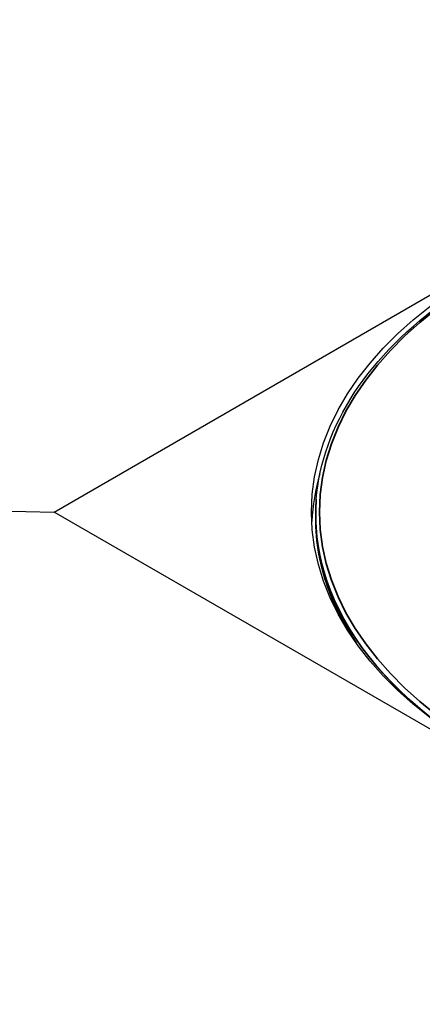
# Model space of a CAD drawing. Header units: millimetres. Extents: x -10668 to 10668, y -400 to 5820.
# Tile 6 of 28: x 3147 to 3198, y 1782 to 1907. Entities that reach past the tile are written whole.
import ezdxf

# ---------------------------------------------------------------- set-up
doc = ezdxf.new("R2010")
doc.units = ezdxf.units.MM
doc.header["$LTSCALE"] = 20
doc.layers.add('_Sichtbarkanten', color=7, linetype='Continuous', lineweight=25)
doc.layers.add('Sichtbar schmal (ISO)', color=7, linetype='Continuous', lineweight=35)

msp = doc.modelspace()

# ---------------------------------------------------------------- linework, layer by layer
at = {"layer": '_Sichtbarkanten'}
for p, q in [((3150.96, 1844.74), (3259.11, 1907.18)), ((2522.76, 1859.03), (3150.96, 1844.74)), ((3184.21, 1846.35), (3184.21, 1846.33)), ((3259.11, 1782.3), (3150.96, 1844.74)), ((3184.17, 1842.84), (3184.15, 1843.26))]:
    msp.add_line(p, q, dxfattribs=at)
msp.add_ellipse((3259.11, 1844.74), major_axis=(75.5, 0), ratio=0.57735, dxfattribs=at)
for centre, major_axis, start_param, end_param in [((3259.11, 1842.29), (-75.5, 0), 6.114863, 6.255085), ((3259.11, 1844.33), (-74.98, 0), 6.237108, 7.101573)]:
    msp.add_ellipse(centre, major_axis=major_axis, ratio=0.57735, start_param=start_param, end_param=end_param, dxfattribs=at)
for points, knots in [([(3184.21, 1846.35), (3184.58, 1850.97), (3186.22, 1855.54), (3191.88, 1864.18), (3195.93, 1868.24), (3206.03, 1875.43), (3212.09, 1878.55), (3225.59, 1883.53), (3233.04, 1885.39), (3248.55, 1887.65), (3256.62, 1888.06), (3272.57, 1887.38), (3280.45, 1886.3), (3295.23, 1882.75), (3302.12, 1880.28), (3314.24, 1874.2), (3319.45, 1870.6), (3327.65, 1862.6), (3330.64, 1858.2), (3333.26, 1851.24), (3333.81, 1848.8), (3334.01, 1846.35)], [3.917976, 3.917976, 3.917976, 3.917976, 4.233873, 4.233873, 4.553172, 4.553172, 4.874223, 4.874223, 5.195281, 5.195281, 5.516156, 5.516156, 5.836986, 5.836986, 6.157934, 6.157934, 6.479063, 6.479063, 6.799682, 6.799682, 6.967414, 6.967414, 6.967414, 6.967414]), ([(3188.38, 1829.49), (3187.54, 1830.87), (3186.83, 1832.28), (3185, 1836.69), (3184.3, 1839.76), (3184.17, 1842.84)], [3.5359404, 3.5359404, 3.5359404, 3.5359404, 3.6364682, 3.6364682, 3.8472038, 3.8472038, 3.8472038, 3.8472038])]:
    msp.add_open_spline(points, degree=3, knots=knots, dxfattribs=at)
at = {"layer": 'Sichtbar schmal (ISO)'}
msp.add_ellipse((3259.11, 1844.74), major_axis=(-74.48, 0), ratio=0.57735, dxfattribs=at)
for centre, major_axis, start_param, end_param in [((3259.11, 1844.36), (-74.98, 0), 6.237108, 7.184503), ((3259.11, 1843.91), (-74.96, 0), 0.024695, 0.372467)]:
    msp.add_ellipse(centre, major_axis=major_axis, ratio=0.57735, start_param=start_param, end_param=end_param, dxfattribs=at)

doc.saveas('drawing.dxf')
